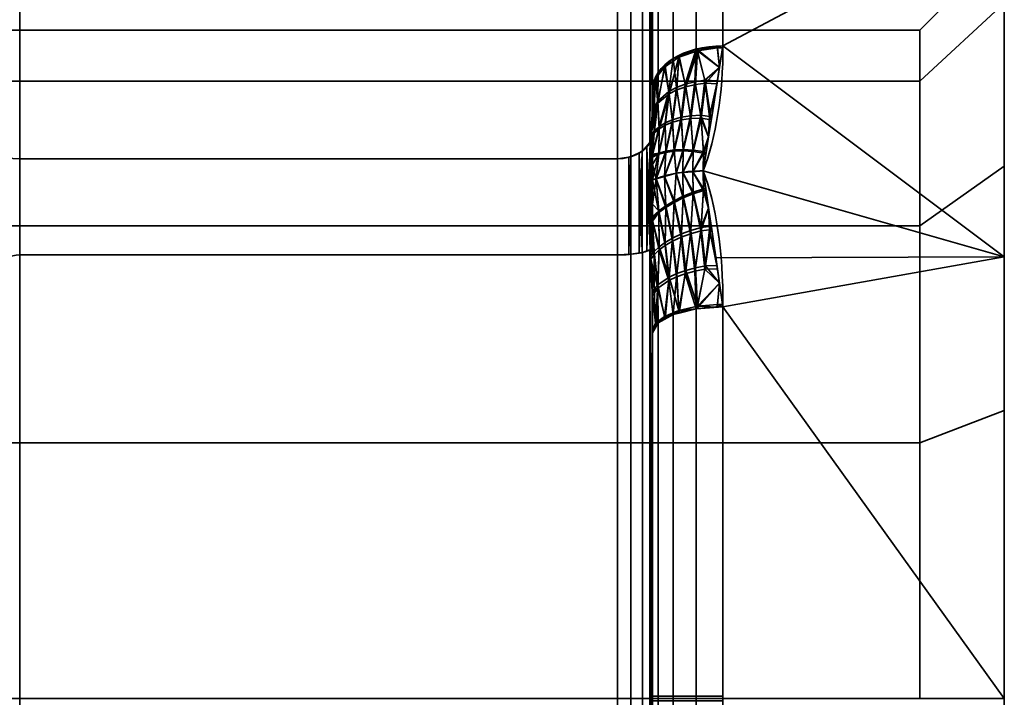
# Model space of a CAD drawing. Header units: millimetres. Extents: x -110 to 110, y -15 to 15.
# Tile 24 of 71: x -64 to -50, y 0 to 10. Entities that reach past the tile are written whole.
import ezdxf

# ---------------------------------------------------------------- set-up
doc = ezdxf.new("R2010")
doc.units = ezdxf.units.MM
doc.layers.add('1', color=7, linetype='Continuous', true_color=0xffffff)

msp = doc.modelspace()

# ---------------------------------------------------------------- linework, layer by layer
at = {"layer": '1', "color": 252, "linetype": 'Continuous', "lineweight": 35}
for p, q in [((-55.5, 7.673, 11.71), (-55.5, 13.978, 0.79)), ((-55.5, 13.978, -0.79), (-55.5, 7.673, -11.71)), ((-55, 8.66, 11), (-55, 13.856, 2)), ((-55, 13.856, -2), (-55, 8.66, -11)), ((-64, 7.673, -11.71), (-55.5, 7.673, -11.71)), ((-64, 7.673, 11.71), (-55.5, 7.673, 11.71)), ((-64, 6.305, 12.5), (-55.5, 6.305, 12.5)), ((-64, 6.305, -12.5), (-55.5, 6.305, -12.5)), ((-55.5, 6.305, -12.5), (-55.5, -6.305, -12.5)), ((-55.5, -6.305, 12.5), (-55.5, 6.305, 12.5)), ((-55, 5.196, -13), (-55, -5.196, -13)), ((-55, -5.196, 13), (-55, 5.196, 13))]:
    msp.add_line(p, q, dxfattribs=at)
at = {"layer": '1', "color": 252, "linetype": 'Continuous', "lineweight": 35, "extrusion": (1, 0, 0)}
for centre, radius, start, end in [((0, 0, -50), 15, 0, 180), ((0, 0, -55), 14.5, 57.4571, 62.5353), ((0, 0, -55), 14.5, 297.4571, 302.5353), ((0, 0, -55.5), 14, 296.7655, 303.2345), ((0, 0, -55.5), 14, 56.7655, 63.2345)]:
    msp.add_arc(centre, radius, start, end, dxfattribs=at)
at = {"layer": '1', "color": 252, "linetype": 'Continuous', "lineweight": 35, "extrusion": (-1, 0, 0)}
for centre, radius, start, end in [((0, 0, 50), 15, 180, 0), ((0, 0, 54), 15, 188.2132, 231.7868), ((0, 0, 54), 15, 128.2132, 171.7868), ((0, 0, 55), 14, 188.2132, 231.7868), ((0, 0, 55), 14, 128.2132, 171.7868), ((0, 0, 50), 10.7, 90, 270), ((0, 0, 51.2), 9.5, 90, 270), ((0, 0, 64), 14, 236.7655, 243.2345), ((0, 0, 64), 14, 116.7655, 123.2345), ((0, 0, 54), 15, 248.2132, 291.7868), ((0, 0, 54), 15, 68.2132, 111.7868), ((0, 0, 55), 14, 248.2132, 291.7868), ((0, 0, 55), 14, 68.2132, 111.7868)]:
    msp.add_arc(centre, radius, start, end, dxfattribs=at)
at = {"layer": '1', "color": 252, "linetype": 'Continuous', "lineweight": 35, "extrusion": (9.57467e-07, -0.785714, -0.61859)}
msp.add_arc((-54, -14, 0), 1, 180, 270, dxfattribs=at)
at = {"layer": '1', "color": 252, "linetype": 'Continuous', "lineweight": 35, "extrusion": (0, 0.785714, -0.61859)}
msp.add_arc((54, 14), 1, 0, 90, dxfattribs=at)
at = {"layer": '1', "color": 252, "linetype": 'Continuous', "lineweight": 35, "extrusion": (0, -0.928571, -0.371154)}
msp.add_arc((-54, -14), 1, 180, 270, dxfattribs=at)
at = {"layer": '1', "color": 252, "linetype": 'Continuous', "lineweight": 35, "extrusion": (9.65426e-07, 0.928571, -0.371154)}
msp.add_arc((54, 14, 0), 1, 360, 89.9999, dxfattribs=at)
at = {"layer": '1', "color": 252, "linetype": 'Continuous', "lineweight": 35}
for points in [[(-54, 9.279, -11.786), (-54, 8.598, -12.322), (-54.096, 7.98, -12.713), (-54.282, 7.5, -12.99)], [(-54.282, 7.5, 12.99), (-54.096, 7.981, 12.713), (-54, 8.599, 12.321), (-54, 9.279, 11.786)], [(-55.033, 7.913, 11.936), (-55.027, 7.975, 11.86), (-55.016, 8.101, 11.707), (-55.006, 8.295, 11.467), (-55.001, 8.484, 11.228), (-55, 8.602, 11.075), (-55, 8.66, 11)], [(-55, 8.66, -11), (-55, 8.6, -11.078), (-55.001, 8.478, -11.235), (-55.006, 8.287, -11.477), (-55.017, 8.096, -11.714), (-55.027, 7.973, -11.863), (-55.033, 7.913, -11.936)], [(-55, 7.8, 12.223), (-55, 7.812, 12.207), (-55, 7.834, 12.176), (-55.002, 7.864, 12.131), (-55.004, 7.89, 12.088), (-55.008, 7.912, 12.046), (-55.013, 7.927, 12.005), (-55.021, 7.931, 11.966), (-55.029, 7.922, 11.944), (-55.033, 7.913, 11.936)], [(-55, 7.373, 12.77), (-55, 7.422, 12.71), (-55, 7.52, 12.59), (-55, 7.662, 12.408), (-55, 7.754, 12.285), (-55, 7.8, 12.223)], [(-55, 7.799, -12.225), (-55, 7.661, -12.41), (-55, 7.521, -12.593), (-55, 7.373, -12.77)], [(-55, 7.373, -12.77), (-54.95, 7.393, -12.805), (-54.842, 7.429, -12.868), (-54.665, 7.47, -12.938), (-54.476, 7.494, -12.981), (-54.347, 7.5, -12.99), (-54.282, 7.5, -12.99)], [(-55, 7.373, 12.77), (-54.95, 7.393, 12.805), (-54.842, 7.429, 12.868), (-54.665, 7.47, 12.938), (-54.476, 7.494, 12.981), (-54.347, 7.5, 12.99), (-54.282, 7.5, 12.99)], [(-54.282, 7.5, -12.99), (-54.096, 7.019, -13.268), (-54, 6.371, -13.607), (-54, 5.567, -13.929)], [(-54, 5.567, 13.929), (-54, 6.372, 13.607), (-54.096, 7.02, 13.268), (-54.282, 7.5, 12.99)], [(-55, 6.688, 12.866), (-55, 6.917, 12.84), (-55, 7.146, 12.81), (-55, 7.373, 12.77)], [(-55, 7.373, -12.77), (-55, 7.296, -12.783), (-55, 7.144, -12.808), (-55, 6.915, -12.839), (-55, 6.762, -12.858), (-55, 6.686, -12.867)], [(-55, 6.686, -12.867), (-55, 6.666, -12.869), (-55, 6.628, -12.873), (-55.002, 6.574, -12.876), (-55.004, 6.524, -12.877), (-55.008, 6.477, -12.875), (-55.013, 6.434, -12.867), (-55.021, 6.397, -12.852), (-55.029, 6.383, -12.833), (-55.033, 6.381, -12.82)], [(-55.033, 6.381, -12.82), (-55.027, 6.284, -12.837), (-55.016, 6.088, -12.869), (-55.006, 5.784, -12.917), (-55.001, 5.482, -12.961), (-55, 5.29, -12.987), (-55, 5.196, -13)], [(-55, 5.196, 13), (-55, 5.294, 12.987), (-55.001, 5.491, 12.96), (-55.006, 5.795, 12.915), (-55.017, 6.097, 12.868), (-55.027, 6.287, 12.836), (-55.033, 6.381, 12.82)]]:
    msp.add_open_spline(points, degree=3, dxfattribs=at)
for points, knots in [([(-65, 9.04, -9.342), (-65, 8.78, -9.792), (-64.975, 8.522, -10.239), (-64.808, 8.144, -10.894), (-64.73, 8.017, -11.114), (-64.471, 7.787, -11.512), (-64.267, 7.673, -11.71), (-64, 7.673, -11.71)], [0, 0, 0, 0, 0.5, 0.5, 0.75, 0.75, 1, 1, 1, 1]), ([(-64, 7.673, 11.71), (-64.267, 7.673, 11.71), (-64.471, 7.787, 11.512), (-64.728, 8.015, 11.118), (-64.807, 8.142, 10.898), (-64.975, 8.522, 10.24), (-65, 8.78, 9.792), (-65, 9.04, 9.342)], [0, 0, 0, 0, 0.25, 0.25, 0.5, 0.5, 1, 1, 1, 1]), ([(-55.5, 7.673, 11.71), (-55.445, 7.673, 11.71), (-55.39, 7.68, 11.717), (-55.286, 7.706, 11.742), (-55.237, 7.726, 11.76), (-55.151, 7.776, 11.808), (-55.112, 7.807, 11.837), (-55.063, 7.863, 11.89), (-55.046, 7.888, 11.912), (-55.033, 7.913, 11.936)], [0, 0, 0, 0, 0.272272, 0.272272, 0.544336, 0.544336, 0.81965, 0.81965, 1, 1, 1, 1]), ([(-55.5, 7.673, -11.71), (-55.445, 7.673, -11.71), (-55.39, 7.68, -11.717), (-55.286, 7.706, -11.742), (-55.237, 7.726, -11.76), (-55.151, 7.776, -11.808), (-55.112, 7.807, -11.837), (-55.063, 7.863, -11.89), (-55.046, 7.888, -11.912), (-55.033, 7.913, -11.936)], [0, 0, 0, 0, 0.272272, 0.272272, 0.544336, 0.544336, 0.819649, 0.819649, 1, 1, 1, 1]), ([(-55.033, 7.913, -11.936), (-55.031, 7.917, -11.94), (-55.029, 7.921, -11.946), (-55.024, 7.926, -11.957), (-55.022, 7.928, -11.963), (-55.018, 7.929, -11.98), (-55.016, 7.928, -11.99), (-55.009, 7.92, -12.027), (-55.007, 7.908, -12.054), (-55.001, 7.867, -12.13), (-55, 7.834, -12.178), (-55, 7.799, -12.225)], [0, 0, 0, 0, 0.060109, 0.060109, 0.1199, 0.1199, 0.212934, 0.212934, 0.471199, 0.471199, 1, 1, 1, 1]), ([(-55.033, 6.381, 12.82), (-55.031, 6.382, 12.827), (-55.029, 6.385, 12.832), (-55.024, 6.392, 12.843), (-55.022, 6.397, 12.847), (-55.018, 6.41, 12.857), (-55.016, 6.42, 12.861), (-55.009, 6.456, 12.873), (-55.007, 6.485, 12.875), (-55.001, 6.571, 12.878), (-55, 6.63, 12.873), (-55, 6.688, 12.866)], [0, 0, 0, 0, 0.060109, 0.060109, 0.1199, 0.1199, 0.212933, 0.212933, 0.471194, 0.471194, 1, 1, 1, 1]), ([(-64, 6.305, -12.5), (-64.267, 6.305, -12.5), (-64.471, 6.076, -12.5), (-64.728, 5.621, -12.5), (-64.807, 5.367, -12.5), (-64.975, 4.607, -12.5), (-65, 4.09, -12.5), (-65, 3.571, -12.5)], [0, 0, 0, 0, 0.25, 0.25, 0.5, 0.5, 1, 1, 1, 1]), ([(-65, 3.571, 12.5), (-65, 4.09, 12.5), (-64.975, 4.606, 12.5), (-64.808, 5.362, 12.5), (-64.73, 5.617, 12.5), (-64.471, 6.077, 12.5), (-64.267, 6.305, 12.5), (-64, 6.305, 12.5)], [0, 0, 0, 0, 0.5, 0.5, 0.75, 0.75, 1, 1, 1, 1]), ([(-55.5, 6.305, -12.5), (-55.445, 6.305, -12.5), (-55.39, 6.307, -12.509), (-55.286, 6.315, -12.545), (-55.237, 6.322, -12.571), (-55.151, 6.338, -12.638), (-55.112, 6.347, -12.679), (-55.063, 6.365, -12.755), (-55.046, 6.373, -12.787), (-55.033, 6.381, -12.82)], [0, 0, 0, 0, 0.272272, 0.272272, 0.544336, 0.544336, 0.81965, 0.81965, 1, 1, 1, 1]), ([(-55.5, 6.305, 12.5), (-55.445, 6.305, 12.5), (-55.39, 6.307, 12.509), (-55.286, 6.315, 12.545), (-55.237, 6.322, 12.571), (-55.151, 6.338, 12.638), (-55.112, 6.347, 12.679), (-55.063, 6.365, 12.755), (-55.046, 6.373, 12.787), (-55.033, 6.381, 12.82)], [0, 0, 0, 0, 0.272272, 0.272272, 0.544336, 0.544336, 0.819649, 0.819649, 1, 1, 1, 1])]:
    msp.add_open_spline(points, degree=3, knots=knots, dxfattribs=at)
for points in [[(-55.04, 7.905, 11.929), (-55.04, 14.283, 0.881), (-55.146, 14.122, 0.833), (-55.146, 7.782, 11.813)], [(-55.04, 14.283, -0.881), (-55.04, 7.905, -11.929), (-55.146, 7.782, -11.813), (-55.146, 14.122, -0.833)], [(-55.04, 14.283, 0.881), (-55.007, 8.294, 11.467), (-55.007, 14.082, 1.439)], [(-55.007, 8.294, 11.467), (-55.04, 14.283, 0.881), (-55.04, 7.905, 11.929)], [(-55.007, 14.078, -1.449), (-55.04, 7.905, -11.929), (-55.04, 14.283, -0.881)], [(-55.309, 7.701, 11.737), (-55.309, 14.015, 0.801), (-55.5, 13.978, 0.79), (-55.5, 7.673, 11.71)], [(-55.309, 14.015, -0.801), (-55.309, 7.701, -11.737), (-55.5, 7.673, -11.71), (-55.5, 13.978, -0.79)], [(-55.146, 7.782, 11.813), (-55.146, 14.122, 0.833), (-55.309, 14.015, 0.801), (-55.309, 7.701, 11.737)], [(-55.146, 14.122, -0.833), (-55.146, 7.782, -11.813), (-55.309, 7.701, -11.737), (-55.309, 14.015, -0.801)], [(-55.04, 7.905, -11.929), (-55.007, 14.078, -1.449), (-55.007, 8.287, -11.476)], [(-55.007, 14.082, 1.439), (-55.007, 8.294, 11.467), (-55, 8.66, 11)], [(-55, 8.66, 11), (-55, 13.856, 2), (-55.007, 14.082, 1.439)], [(-55.007, 8.287, -11.476), (-55.007, 14.078, -1.449), (-55, 13.856, -2)], [(-64, 7.673, 11.71), (-55.5, 7.673, 11.71), (-55.5, 13.978, 0.79), (-64, 13.978, 0.79)], [(-64, 13.978, -0.79), (-55.5, 13.978, -0.79), (-55.5, 7.673, -11.71), (-64, 7.673, -11.71)], [(-55, 13.856, -2), (-55, 8.66, -11), (-55.007, 8.287, -11.476)], [(-55, 13.856, -2), (-55, 12.124, -7), (-55, 8.66, -11)], [(-55, 8.66, 11), (-55, 12.124, 7), (-55, 13.856, 2)], [(-50, 13.858, 5.74), (-50, 10.607, 10.607), (-50, 7.566, 7.566), (-50, 9.886, 4.095)], [(-50, 9.886, -4.095), (-50, 7.566, -7.566), (-50, 10.607, -10.607), (-50, 13.858, -5.74)], [(-54.383, 9.232, 11.726), (-54.383, 12.941, 7.432), (-54.707, 12.753, 7.324), (-54.707, 9.098, 11.556)], [(-54.707, 9.098, -11.556), (-54.707, 12.72, -7.383), (-54.383, 12.907, -7.491), (-54.383, 9.232, -11.726)], [(-54, 9.279, 11.786), (-54, 13.007, 7.47), (-54.383, 12.941, 7.432), (-54.383, 9.232, 11.726)], [(-54.383, 9.232, -11.726), (-54.383, 12.907, -7.491), (-54, 12.973, -7.53), (-54, 9.279, -11.786)], [(-54.707, 9.098, 11.556), (-54.707, 12.753, 7.324), (-54.924, 12.472, 7.163), (-54.924, 8.897, 11.301)], [(-54.924, 8.897, -11.301), (-54.924, 12.439, -7.22), (-54.707, 12.72, -7.383), (-54.707, 9.098, -11.556)], [(-54.924, 8.897, 11.301), (-54.924, 12.472, 7.163), (-55, 12.14, 6.972), (-55, 8.66, 11)], [(-55, 8.66, -11), (-55, 12.108, -7.028), (-54.924, 12.439, -7.22), (-54.924, 8.897, -11.301)], [(-50, 11.406, -9.742), (-50, 6.28, -13.622), (-54, 9.279, -11.786)], [(-54, 9.279, -11.786), (-54, 11.406, -9.742), (-50, 11.406, -9.742)], [(-50, 11.406, 9.742), (-54, 11.406, 9.742), (-54, 9.279, 11.786)], [(-54, 9.279, 11.786), (-50, 6.28, 13.622), (-50, 11.406, 9.742)], [(-51.2, 8.777, 3.635), (-51.2, 9.5, 0), (-50, 10.7, 0), (-50, 9.886, 4.095)], [(-51.2, 9.5, 0), (-51.2, 8.777, -3.635), (-50, 9.886, -4.095), (-50, 10.7, 0)], [(-50, 5.74, -13.858), (-50, 10.607, -10.607), (-50, 7.566, -7.566), (-50, 4.095, -9.886)], [(-50, 4.095, 9.886), (-50, 7.566, 7.566), (-50, 10.607, 10.607), (-50, 5.74, 13.858)], [(-51.2, 6.718, 6.718), (-51.2, 8.777, 3.635), (-50, 9.886, 4.095), (-50, 7.566, 7.566)], [(-51.2, 8.777, -3.635), (-51.2, 6.718, -6.718), (-50, 7.566, -7.566), (-50, 9.886, -4.095)], [(-51.2, 9.5, 0), (-65, 9.5, 0), (-65, 8.777, -3.635), (-51.2, 8.777, -3.635)], [(-51.2, 8.777, 3.635), (-65, 8.777, 3.635), (-65, 9.5, 0), (-51.2, 9.5, 0)], [(-54.085, 9.268, 11.772), (-54.383, 9.232, 11.726), (-54.363, 9.209, 11.754)], [(-54.37, 9.233, -11.728), (-54.085, 9.268, -11.772), (-54.049, 8.969, -11.995)], [(-54.363, 9.209, 11.754), (-54.079, 9.248, 11.806), (-54.085, 9.268, 11.772)], [(-54.049, 8.969, 11.995), (-54.079, 9.248, 11.806), (-54.363, 9.209, 11.754)], [(-54.282, 7.5, -12.99), (-54, 9.279, -11.786), (-50, 6.28, -13.622)], [(-50, 6.28, 13.622), (-54, 9.279, 11.786), (-54.282, 7.5, 12.99)], [(-54.005, 9.249, 11.806), (-54, 9.279, 11.786), (-54.085, 9.268, 11.772)], [(-54.049, 8.969, -11.995), (-54.085, 9.268, -11.772), (-54, 9.279, -11.786)], [(-54.085, 9.268, 11.772), (-54.079, 9.248, 11.806), (-54.005, 9.249, 11.806)], [(-54.005, 9.249, 11.806), (-54.079, 9.248, 11.806), (-54.049, 8.969, 11.995)], [(-54.626, 9.116, 11.634), (-54.833, 8.976, 11.455), (-54.766, 8.596, 11.88)], [(-54.833, 8.976, 11.455), (-54.626, 9.116, 11.634), (-54.707, 9.098, 11.556)], [(-54.766, 8.596, 11.88), (-54.656, 8.652, 11.971), (-54.626, 9.116, 11.634)], [(-54.626, 9.116, 11.634), (-54.624, 9.132, 11.599), (-54.707, 9.098, 11.556)], [(-54.662, 8.686, -11.937), (-54.707, 9.098, -11.556), (-54.624, 9.132, -11.599)], [(-54.624, 9.132, -11.599), (-54.538, 8.733, -12.014), (-54.662, 8.686, -11.937)], [(-54.656, 8.652, 11.971), (-54.53, 8.697, 12.048), (-54.626, 9.116, 11.634)], [(-54.626, 9.116, 11.634), (-54.363, 9.209, 11.754), (-54.383, 9.232, 11.726)], [(-54.383, 9.232, 11.726), (-54.624, 9.132, 11.599), (-54.626, 9.116, 11.634)], [(-54.363, 9.209, 11.754), (-54.626, 9.116, 11.634), (-54.53, 8.697, 12.048)], [(-54.538, 8.733, -12.014), (-54.624, 9.132, -11.599), (-54.383, 9.232, -11.726)], [(-54.383, 9.232, -11.726), (-54.401, 8.767, -12.076), (-54.538, 8.733, -12.014)], [(-54.53, 8.697, 12.048), (-54.393, 8.729, 12.109), (-54.363, 9.209, 11.754)], [(-54.401, 8.767, -12.076), (-54.383, 9.232, -11.726), (-54.37, 9.233, -11.728)], [(-54.37, 9.233, -11.728), (-54.258, 8.788, -12.12), (-54.401, 8.767, -12.076)], [(-54.393, 8.729, 12.109), (-54.249, 8.748, 12.152), (-54.363, 9.209, 11.754)], [(-54.258, 8.788, -12.12), (-54.37, 9.233, -11.728), (-54.049, 8.969, -11.995)], [(-54.049, 8.969, 11.995), (-54.363, 9.209, 11.754), (-54.249, 8.748, 12.152)], [(-54.833, 8.976, 11.455), (-54.958, 8.813, 11.246), (-54.926, 8.461, 11.675)], [(-54.958, 8.813, 11.246), (-54.833, 8.976, 11.455), (-54.924, 8.897, 11.301)], [(-54.928, 8.491, -11.64), (-54.924, 8.897, -11.301), (-54.821, 8.992, -11.421)], [(-54.821, 8.992, -11.421), (-54.771, 8.628, -11.845), (-54.928, 8.491, -11.64)], [(-54.926, 8.461, 11.675), (-54.766, 8.596, 11.88), (-54.833, 8.976, 11.455)], [(-54.707, 9.098, 11.556), (-54.924, 8.897, 11.301), (-54.833, 8.976, 11.455)], [(-54.771, 8.628, -11.845), (-54.821, 8.992, -11.421), (-54.707, 9.098, -11.556)], [(-54.707, 9.098, -11.556), (-54.662, 8.686, -11.937), (-54.771, 8.628, -11.845)], [(-54.049, 8.969, -11.995), (-54.079, 8.782, -12.122), (-54.258, 8.788, -12.12)], [(-54.249, 8.748, 12.152), (-54.086, 8.74, 12.151), (-54.049, 8.969, 11.995)], [(-54.945, 8.832, -11.218), (-54.928, 8.491, -11.64), (-55.006, 8.334, -11.416)], [(-55.006, 8.334, -11.416), (-55, 8.66, -11), (-54.945, 8.832, -11.218)], [(-54.945, 8.832, 11.218), (-55, 8.66, 11), (-55, 8.64, 11.025)], [(-55, 8.64, 11.025), (-54.958, 8.813, 11.246), (-54.945, 8.832, 11.218)], [(-54.924, 8.897, 11.301), (-54.945, 8.832, 11.218), (-54.958, 8.813, 11.246)], [(-54.928, 8.491, -11.64), (-54.945, 8.832, -11.218), (-54.924, 8.897, -11.301)], [(-51.2, 8.777, -3.635), (-65, 8.777, -3.635), (-65, 6.718, -6.718), (-51.2, 6.718, -6.718)], [(-51.2, 6.718, 6.718), (-65, 6.718, 6.718), (-65, 8.777, 3.635), (-51.2, 8.777, 3.635)], [(-54.958, 8.813, 11.246), (-55, 8.64, 11.025), (-55.007, 8.307, 11.451)], [(-55.007, 8.307, 11.451), (-54.978, 8.382, 11.559), (-54.958, 8.813, 11.246)], [(-54.978, 8.382, 11.559), (-54.926, 8.461, 11.675), (-54.958, 8.813, 11.246)], [(-54.719, 8.227, -12.255), (-54.771, 8.628, -11.845), (-54.662, 8.686, -11.937)], [(-54.662, 8.686, -11.937), (-54.596, 8.262, -12.34), (-54.719, 8.227, -12.255)], [(-54.596, 8.262, -12.34), (-54.662, 8.686, -11.937), (-54.538, 8.733, -12.014)], [(-54.53, 8.697, 12.048), (-54.656, 8.652, 11.971), (-54.592, 8.225, 12.373)], [(-54.538, 8.733, -12.014), (-54.461, 8.284, -12.41), (-54.596, 8.262, -12.34)], [(-54.592, 8.225, 12.373), (-54.456, 8.245, 12.442), (-54.53, 8.697, 12.048)], [(-54.461, 8.284, -12.41), (-54.538, 8.733, -12.014), (-54.401, 8.767, -12.076)], [(-54.393, 8.729, 12.109), (-54.53, 8.697, 12.048), (-54.456, 8.245, 12.442)], [(-54.401, 8.767, -12.076), (-54.317, 8.293, -12.463), (-54.461, 8.284, -12.41)], [(-54.456, 8.245, 12.442), (-54.311, 8.252, 12.494), (-54.393, 8.729, 12.109)], [(-54.317, 8.293, -12.463), (-54.401, 8.767, -12.076), (-54.258, 8.788, -12.12)], [(-54.249, 8.748, 12.152), (-54.393, 8.729, 12.109), (-54.311, 8.252, 12.494)], [(-54.258, 8.788, -12.12), (-54.193, 8.273, -12.469), (-54.317, 8.293, -12.463)], [(-54.311, 8.252, 12.494), (-54.167, 8.226, 12.499), (-54.249, 8.748, 12.152)], [(-54.193, 8.273, -12.469), (-54.258, 8.788, -12.12), (-54.079, 8.782, -12.122)], [(-54.086, 8.74, 12.151), (-54.249, 8.748, 12.152), (-54.167, 8.226, 12.499)], [(-54.079, 8.782, -12.122), (-54.16, 8.268, -12.47), (-54.193, 8.273, -12.469)], [(-54.909, 8.128, -12.055), (-54.928, 8.491, -11.64), (-54.771, 8.628, -11.845)], [(-54.766, 8.596, 11.88), (-54.926, 8.461, 11.675), (-54.908, 8.097, 12.089)], [(-54.771, 8.628, -11.845), (-54.823, 8.182, -12.159), (-54.909, 8.128, -12.055)], [(-54.908, 8.097, 12.089), (-54.821, 8.149, 12.192), (-54.766, 8.596, 11.88)], [(-54.771, 8.628, -11.845), (-54.719, 8.227, -12.255), (-54.823, 8.182, -12.159)], [(-54.821, 8.149, 12.192), (-54.716, 8.192, 12.288), (-54.766, 8.596, 11.88)], [(-54.656, 8.652, 11.971), (-54.766, 8.596, 11.88), (-54.716, 8.192, 12.288)], [(-54.716, 8.192, 12.288), (-54.592, 8.225, 12.373), (-54.656, 8.652, 11.971)], [(-54.928, 8.491, -11.64), (-54.979, 8.064, -11.939), (-55.027, 7.999, -11.83)], [(-55.027, 7.999, -11.83), (-55.007, 8.287, -11.476), (-54.928, 8.491, -11.64)], [(-55.007, 8.287, -11.476), (-55.006, 8.334, -11.416), (-54.928, 8.491, -11.64)], [(-54.926, 8.461, 11.675), (-54.978, 8.382, 11.559), (-54.98, 8.035, 11.973)], [(-54.98, 8.035, 11.973), (-54.908, 8.097, 12.089), (-54.926, 8.461, 11.675)], [(-54.928, 8.491, -11.64), (-54.909, 8.128, -12.055), (-54.979, 8.064, -11.939)], [(-55.04, 7.905, 11.929), (-55.033, 7.913, 11.936), (-55.007, 8.294, 11.467)], [(-55.007, 8.287, -11.476), (-55.033, 7.913, -11.936), (-55.04, 7.905, -11.929)], [(-54.978, 8.382, 11.559), (-55.007, 8.294, 11.467), (-55.029, 7.971, 11.864)], [(-55.029, 7.971, 11.864), (-54.98, 8.035, 11.973), (-54.978, 8.382, 11.559)], [(-54.978, 8.382, 11.559), (-55.007, 8.307, 11.451), (-55.007, 8.294, 11.467)], [(-54.696, 7.798, -12.644), (-54.719, 8.227, -12.255), (-54.596, 8.262, -12.34)], [(-54.596, 8.262, -12.34), (-54.564, 7.803, -12.722), (-54.696, 7.798, -12.644)], [(-54.564, 7.803, -12.722), (-54.596, 8.262, -12.34), (-54.461, 8.284, -12.41)], [(-54.461, 8.284, -12.41), (-54.423, 7.795, -12.783), (-54.564, 7.803, -12.722)], [(-54.423, 7.795, -12.783), (-54.461, 8.284, -12.41), (-54.317, 8.293, -12.463)], [(-54.317, 8.293, -12.463), (-54.276, 7.774, -12.824), (-54.423, 7.795, -12.783)], [(-54.276, 7.774, -12.824), (-54.317, 8.293, -12.463), (-54.205, 7.986, -12.661)], [(-54.317, 8.293, -12.463), (-54.193, 8.273, -12.469), (-54.205, 7.986, -12.661)], [(-54.205, 7.986, -12.661), (-54.193, 8.273, -12.469), (-54.16, 8.268, -12.47)], [(-54.909, 8.128, -12.055), (-54.913, 7.752, -12.453), (-55, 7.737, -12.304)], [(-55, 7.737, -12.304), (-54.979, 8.064, -11.939), (-54.909, 8.128, -12.055)], [(-54.821, 8.149, 12.192), (-54.908, 8.097, 12.089), (-54.914, 7.737, 12.469)], [(-54.914, 7.737, 12.469), (-54.813, 7.764, 12.569), (-54.821, 8.149, 12.192)], [(-54.823, 8.182, -12.159), (-54.813, 7.781, -12.553), (-54.913, 7.752, -12.453)], [(-54.913, 7.752, -12.453), (-54.909, 8.128, -12.055), (-54.823, 8.182, -12.159)], [(-54.813, 7.781, -12.553), (-54.823, 8.182, -12.159), (-54.719, 8.227, -12.255)], [(-54.716, 8.192, 12.288), (-54.821, 8.149, 12.192), (-54.813, 7.764, 12.569)], [(-54.719, 8.227, -12.255), (-54.696, 7.798, -12.644), (-54.813, 7.781, -12.553)], [(-54.813, 7.764, 12.569), (-54.696, 7.78, 12.659), (-54.716, 8.192, 12.288)], [(-54.592, 8.225, 12.373), (-54.716, 8.192, 12.288), (-54.696, 7.78, 12.659)], [(-54.696, 7.78, 12.659), (-54.564, 7.784, 12.737), (-54.592, 8.225, 12.373)], [(-54.456, 8.245, 12.442), (-54.592, 8.225, 12.373), (-54.564, 7.784, 12.737)], [(-54.564, 7.784, 12.737), (-54.422, 7.774, 12.797), (-54.456, 8.245, 12.442)], [(-54.311, 8.252, 12.494), (-54.456, 8.245, 12.442), (-54.422, 7.774, 12.797)], [(-54.422, 7.774, 12.797), (-54.276, 7.751, 12.839), (-54.311, 8.252, 12.494)], [(-54.205, 7.986, 12.661), (-54.311, 8.252, 12.494), (-54.276, 7.751, 12.839)], [(-54.205, 7.986, 12.661), (-54.167, 8.226, 12.499), (-54.311, 8.252, 12.494)], [(-55.027, 7.924, -11.951), (-55.033, 7.913, -11.936), (-55.027, 7.999, -11.83)], [(-54.98, 8.035, 11.973), (-55.029, 7.971, 11.864), (-55.029, 7.92, 11.945)], [(-55.029, 7.92, 11.945), (-55.022, 7.928, 11.965), (-54.98, 8.035, 11.973)], [(-55.027, 7.999, -11.83), (-54.979, 8.064, -11.939), (-55.027, 7.924, -11.951)], [(-55.021, 7.928, -11.97), (-55.027, 7.924, -11.951), (-54.979, 8.064, -11.939)], [(-54.98, 8.035, 11.973), (-55.022, 7.928, 11.965), (-55.015, 7.927, 11.995)], [(-55.014, 7.926, -12), (-55.021, 7.928, -11.97), (-54.979, 8.064, -11.939)], [(-55.015, 7.927, 11.995), (-55.015, 7.927, 11.996), (-54.98, 8.035, 11.973)], [(-55.015, 7.927, 11.996), (-55.006, 7.901, 12.067), (-54.98, 8.035, 11.973)], [(-55.005, 7.895, -12.079), (-55.014, 7.926, -12), (-54.979, 8.064, -11.939)], [(-54.98, 8.035, 11.973), (-55.006, 7.901, 12.067), (-55, 7.8, 12.223)], [(-55, 7.799, -12.225), (-55.005, 7.895, -12.079), (-54.979, 8.064, -11.939)], [(-54.908, 8.097, 12.089), (-54.98, 8.035, 11.973), (-55, 7.729, 12.317)], [(-55, 7.729, 12.317), (-54.914, 7.737, 12.469), (-54.908, 8.097, 12.089)], [(-54.979, 8.064, -11.939), (-55, 7.737, -12.304), (-55, 7.799, -12.225)], [(-55, 7.8, 12.223), (-55, 7.729, 12.317), (-54.98, 8.035, 11.973)], [(-54.276, 7.751, 12.839), (-54.246, 7.73, 12.834), (-54.205, 7.986, 12.661)], [(-54.205, 7.986, -12.661), (-54.242, 7.752, -12.82), (-54.276, 7.774, -12.824)], [(-55.083, 7.841, 11.869), (-55.149, 7.787, 11.818), (-55.149, 6.341, 12.653), (-55.083, 6.358, 12.725)], [(-55.083, 6.358, -12.725), (-55.149, 6.341, -12.653), (-55.149, 7.787, -11.818), (-55.083, 7.841, -11.869)], [(-55.037, 6.379, 12.813), (-55.037, 7.907, 11.931), (-55.083, 7.841, 11.869)], [(-55.037, 7.907, -11.931), (-55.037, 6.379, -12.813), (-55.083, 6.358, -12.725)], [(-55.083, 7.841, -11.869), (-55.037, 7.907, -11.931), (-55.083, 6.358, -12.725)], [(-55.083, 6.358, 12.725), (-55.037, 6.379, 12.813), (-55.083, 7.841, 11.869)], [(-55.033, 7.913, 11.936), (-55.037, 7.907, 11.931), (-55.037, 6.379, 12.813), (-55.033, 6.381, 12.82)], [(-55.033, 6.381, -12.82), (-55.037, 6.379, -12.813), (-55.037, 7.907, -11.931), (-55.033, 7.913, -11.936)], [(-55.029, 7.971, 11.864), (-55.033, 7.913, 11.936), (-55.029, 7.92, 11.945)], [(-55.027, 7.924, -11.951), (-55.021, 7.928, -11.97), (-55.033, 6.381, -12.82)], [(-55.021, 7.928, -11.97), (-55.014, 7.926, -12), (-55.033, 6.381, -12.82)], [(-55.014, 7.926, -12), (-55.005, 7.895, -12.079), (-55.033, 6.381, -12.82)], [(-55.033, 6.381, -12.82), (-55.033, 7.913, -11.936), (-55.027, 7.924, -11.951)], [(-55.029, 7.92, 11.945), (-55.033, 7.913, 11.936), (-55, 6.687, 12.866)], [(-55.033, 7.913, 11.936), (-55.033, 6.381, 12.82), (-55.027, 6.388, 12.838)], [(-55.027, 6.388, 12.838), (-55.021, 6.402, 12.851), (-55.033, 7.913, 11.936)], [(-55.021, 6.402, 12.851), (-55.014, 6.429, 12.864), (-55.033, 7.913, 11.936)], [(-55.014, 6.429, 12.864), (-55.005, 6.513, 12.876), (-55.033, 7.913, 11.936)], [(-55.005, 6.513, 12.876), (-55, 6.687, 12.866), (-55.033, 7.913, 11.936)], [(-55.005, 7.895, -12.079), (-55, 7.798, -12.224), (-55.033, 6.381, -12.82)], [(-55.022, 7.928, 11.965), (-55.029, 7.92, 11.945), (-55, 6.687, 12.866)], [(-55, 6.687, 12.866), (-55.015, 7.927, 11.995), (-55.022, 7.928, 11.965)], [(-55.006, 7.901, 12.067), (-55.015, 7.927, 11.996), (-55, 6.687, 12.866)], [(-55.015, 7.927, 11.996), (-55.015, 7.927, 11.995), (-55, 6.687, 12.866)], [(-55, 6.687, 12.866), (-55, 7.8, 12.223), (-55.006, 7.901, 12.067)], [(-55.309, 6.315, 12.542), (-55.309, 7.705, 11.74), (-55.338, 7.693, 11.729)], [(-55.309, 7.705, -11.74), (-55.309, 6.315, -12.542), (-55.338, 6.311, -12.527)], [(-55.338, 7.693, -11.729), (-55.309, 7.705, -11.74), (-55.338, 6.311, -12.527)], [(-55.194, 7.751, 11.784), (-55.309, 7.705, 11.74), (-55.309, 6.315, 12.542), (-55.194, 6.33, 12.605)], [(-55.194, 6.33, -12.605), (-55.309, 6.315, -12.542), (-55.309, 7.705, -11.74), (-55.194, 7.751, -11.784)], [(-55.149, 6.341, 12.653), (-55.149, 7.787, 11.818), (-55.194, 7.751, 11.784)], [(-55.149, 7.787, -11.818), (-55.149, 6.341, -12.653), (-55.194, 6.33, -12.605)], [(-55.194, 7.751, -11.784), (-55.149, 7.787, -11.818), (-55.194, 6.33, -12.605)], [(-55.194, 6.33, 12.605), (-55.149, 6.341, 12.653), (-55.194, 7.751, 11.784)], [(-55.029, 6.384, -12.831), (-55.033, 6.381, -12.82), (-55, 7.798, -12.224)], [(-55.022, 6.398, -12.848), (-55.029, 6.384, -12.831), (-55, 7.798, -12.224)], [(-55, 7.798, -12.224), (-55.015, 6.425, -12.863), (-55.022, 6.398, -12.848)], [(-55.006, 6.5, -12.876), (-55.015, 6.425, -12.863), (-55, 7.798, -12.224)], [(-55.015, 6.425, -12.863), (-55.015, 6.425, -12.863), (-55, 7.798, -12.224)], [(-55, 7.798, -12.224), (-55, 6.686, -12.867), (-55.006, 6.5, -12.876)], [(-55, 7.591, 12.499), (-55, 7.8, 12.223), (-55, 6.688, 12.866), (-55, 7.373, 12.77)], [(-55, 7.029, -12.823), (-55, 6.686, -12.867), (-55, 7.799, -12.225), (-55, 7.373, -12.77)], [(-55, 7.373, -12.77), (-55, 7.709, -12.34), (-54.913, 7.752, -12.453)], [(-54.913, 7.752, -12.453), (-55, 7.709, -12.34), (-55, 7.737, -12.304)], [(-54.913, 7.752, -12.453), (-54.948, 7.387, -12.795), (-55, 7.373, -12.77)], [(-54.948, 7.387, 12.795), (-54.914, 7.737, 12.469), (-55, 7.591, 12.499)], [(-54.914, 7.737, 12.469), (-55, 7.697, 12.359), (-55, 7.591, 12.499)], [(-55, 7.729, 12.317), (-55, 7.697, 12.359), (-54.914, 7.737, 12.469)], [(-54.948, 7.387, -12.795), (-54.913, 7.752, -12.453), (-54.813, 7.781, -12.553)], [(-54.813, 7.781, -12.553), (-54.83, 7.42, -12.852), (-54.948, 7.387, -12.795)], [(-54.948, 7.387, 12.795), (-54.83, 7.42, 12.852), (-54.813, 7.764, 12.569)], [(-54.813, 7.764, 12.569), (-54.914, 7.737, 12.469), (-54.948, 7.387, 12.795)], [(-54.83, 7.42, -12.852), (-54.813, 7.781, -12.553), (-54.696, 7.798, -12.644)], [(-54.696, 7.798, -12.644), (-54.667, 7.466, -12.932), (-54.83, 7.42, -12.852)], [(-54.83, 7.42, 12.852), (-54.667, 7.466, 12.932), (-54.696, 7.78, 12.659)], [(-54.696, 7.78, 12.659), (-54.813, 7.764, 12.569), (-54.83, 7.42, 12.852)], [(-54.667, 7.466, -12.932), (-54.696, 7.798, -12.644), (-54.564, 7.803, -12.722)], [(-54.564, 7.784, 12.737), (-54.696, 7.78, 12.659), (-54.667, 7.466, 12.932)], [(-54.564, 7.803, -12.722), (-54.572, 7.475, -12.946), (-54.667, 7.466, -12.932)], [(-54.667, 7.466, 12.932), (-54.572, 7.475, 12.946), (-54.564, 7.784, 12.737)], [(-54.572, 7.475, -12.946), (-54.564, 7.803, -12.722), (-54.423, 7.795, -12.783)], [(-54.423, 7.795, -12.783), (-54.427, 7.487, -12.968), (-54.572, 7.475, -12.946)], [(-54.422, 7.774, 12.797), (-54.564, 7.784, 12.737), (-54.572, 7.475, 12.946)], [(-54.572, 7.475, 12.946), (-54.427, 7.487, 12.968), (-54.422, 7.774, 12.797)], [(-54.427, 7.487, -12.968), (-54.423, 7.795, -12.783), (-54.276, 7.774, -12.824)], [(-54.276, 7.751, 12.839), (-54.422, 7.774, 12.797), (-54.427, 7.487, 12.968)], [(-54.276, 7.774, -12.824), (-54.282, 7.5, -12.99), (-54.427, 7.487, -12.968)], [(-54.427, 7.487, 12.968), (-54.282, 7.5, 12.99), (-54.276, 7.751, 12.839)], [(-54.282, 7.5, -12.99), (-54.276, 7.774, -12.824), (-54.242, 7.752, -12.82)], [(-54.242, 7.752, -12.82), (-54.282, 7.5, -12.99), (-54.282, 7.5, -12.99)], [(-54.246, 7.73, 12.834), (-54.276, 7.751, 12.839), (-54.282, 7.5, 12.99)], [(-54.282, 7.5, 12.99), (-54.282, 7.5, 12.99), (-54.246, 7.73, 12.834)], [(-55.5, 7.673, 11.71), (-64, 7.673, 11.71), (-64, 6.305, 12.5), (-55.5, 6.305, 12.5)], [(-55.5, 6.305, -12.5), (-64, 6.305, -12.5), (-64, 7.673, -11.71), (-55.5, 7.673, -11.71)], [(-55.338, 7.693, 11.729), (-55.5, 7.673, 11.71), (-55.5, 6.305, 12.5), (-55.338, 6.311, 12.527)], [(-55.338, 6.311, -12.527), (-55.5, 6.305, -12.5), (-55.5, 7.673, -11.71), (-55.338, 7.693, -11.729)], [(-55.338, 6.311, 12.527), (-55.309, 6.315, 12.542), (-55.338, 7.693, 11.729)], [(-55, 7.591, 12.499), (-55, 7.373, 12.77), (-54.948, 7.387, 12.795)], [(-51.2, 3.635, 8.777), (-51.2, 6.718, 6.718), (-50, 7.566, 7.566), (-50, 4.095, 9.886)], [(-51.2, 6.718, -6.718), (-51.2, 3.635, -8.777), (-50, 4.095, -9.886), (-50, 7.566, -7.566)], [(-54.813, 6.981, 13.015), (-54.83, 7.42, 12.852), (-54.948, 7.387, 12.795)], [(-54.948, 7.387, -12.795), (-54.83, 7.42, -12.852), (-54.813, 7.003, -13.008)], [(-54.696, 7.05, 13.075), (-54.667, 7.466, 12.932), (-54.83, 7.42, 12.852)], [(-54.83, 7.42, -12.852), (-54.667, 7.466, -12.932), (-54.696, 7.073, -13.067)], [(-54.83, 7.42, 12.852), (-54.813, 6.981, 13.015), (-54.696, 7.05, 13.075)], [(-54.696, 7.073, -13.067), (-54.813, 7.003, -13.008), (-54.83, 7.42, -12.852)], [(-54.667, 7.466, 12.932), (-54.696, 7.05, 13.075), (-54.564, 7.116, 13.119)], [(-54.564, 7.139, -13.109), (-54.696, 7.073, -13.067), (-54.667, 7.466, -12.932)], [(-54.564, 7.116, 13.119), (-54.572, 7.475, 12.946), (-54.667, 7.466, 12.932)], [(-54.667, 7.466, -12.932), (-54.572, 7.475, -12.946), (-54.564, 7.139, -13.109)], [(-54.423, 7.172, 13.142), (-54.427, 7.487, 12.968), (-54.572, 7.475, 12.946)], [(-54.572, 7.475, -12.946), (-54.427, 7.487, -12.968), (-54.422, 7.196, -13.131)], [(-54.572, 7.475, 12.946), (-54.564, 7.116, 13.119), (-54.423, 7.172, 13.142)], [(-54.422, 7.196, -13.131), (-54.564, 7.139, -13.109), (-54.572, 7.475, -12.946)], [(-54.276, 7.22, 13.144), (-54.282, 7.5, 12.99), (-54.427, 7.487, 12.968)], [(-54.427, 7.487, -12.968), (-54.282, 7.5, -12.99), (-54.276, 7.243, -13.132)], [(-54.427, 7.487, 12.968), (-54.423, 7.172, 13.142), (-54.276, 7.22, 13.144)], [(-54.276, 7.243, -13.132), (-54.422, 7.196, -13.131), (-54.427, 7.487, -12.968)], [(-50, 6.28, -13.622), (-54.102, 6.264, -13.59), (-54.282, 7.5, -12.99)], [(-54.282, 7.5, 12.99), (-54.102, 6.264, 13.59), (-50, 6.28, 13.622)], [(-54.282, 7.5, 12.99), (-54.276, 7.22, 13.144), (-54.242, 7.226, 13.123)], [(-54.242, 7.226, 13.123), (-54.282, 7.5, 12.99), (-54.282, 7.5, 12.99)], [(-54.282, 7.5, -12.99), (-54.282, 7.5, -12.99), (-54.246, 7.25, -13.112)], [(-54.246, 7.25, -13.112), (-54.276, 7.243, -13.132), (-54.282, 7.5, -12.99)], [(-54.913, 6.908, 12.94), (-54.948, 7.387, 12.795), (-55, 7.373, 12.77)], [(-54.948, 7.387, -12.795), (-54.914, 6.93, -12.934), (-55, 7.029, -12.823)], [(-55, 7.029, -12.823), (-55, 7.373, -12.77), (-54.948, 7.387, -12.795)], [(-55, 7.373, 12.77), (-55, 6.832, 12.846), (-54.913, 6.908, 12.94)], [(-54.948, 7.387, 12.795), (-54.913, 6.908, 12.94), (-54.813, 6.981, 13.015)], [(-54.813, 7.003, -13.008), (-54.914, 6.93, -12.934), (-54.948, 7.387, -12.795)], [(-54.564, 7.139, -13.109), (-54.422, 7.196, -13.131), (-54.456, 6.653, -13.362)], [(-54.461, 6.606, 13.379), (-54.423, 7.172, 13.142), (-54.564, 7.116, 13.119)], [(-54.423, 7.172, 13.142), (-54.461, 6.606, 13.379), (-54.317, 6.646, 13.414)], [(-54.311, 6.694, -13.393), (-54.456, 6.653, -13.362), (-54.422, 7.196, -13.131)], [(-54.317, 6.646, 13.414), (-54.276, 7.22, 13.144), (-54.423, 7.172, 13.142)], [(-54.422, 7.196, -13.131), (-54.276, 7.243, -13.132), (-54.311, 6.694, -13.393)], [(-54.276, 7.22, 13.144), (-54.317, 6.646, 13.414), (-54.205, 6.972, 13.247)], [(-54.205, 6.972, -13.247), (-54.311, 6.694, -13.393), (-54.276, 7.243, -13.132)], [(-54.276, 7.243, -13.132), (-54.246, 7.25, -13.112), (-54.205, 6.972, -13.247)], [(-54.205, 6.972, 13.247), (-54.242, 7.226, 13.123), (-54.276, 7.22, 13.144)], [(-54.914, 6.93, -12.934), (-55, 6.854, -12.845), (-55, 7.029, -12.823)], [(-54.914, 6.93, -12.934), (-54.813, 7.003, -13.008), (-54.821, 6.484, -13.153)], [(-54.716, 6.545, -13.239), (-54.821, 6.484, -13.153), (-54.813, 7.003, -13.008)], [(-54.813, 7.003, -13.008), (-54.696, 7.073, -13.067), (-54.716, 6.545, -13.239)], [(-54.719, 6.5, 13.252), (-54.696, 7.05, 13.075), (-54.813, 6.981, 13.015)], [(-54.696, 7.05, 13.075), (-54.719, 6.5, 13.252), (-54.596, 6.556, 13.325)], [(-54.592, 6.603, -13.309), (-54.716, 6.545, -13.239), (-54.696, 7.073, -13.067)], [(-54.696, 7.073, -13.067), (-54.564, 7.139, -13.109), (-54.592, 6.603, -13.309)], [(-54.596, 6.556, 13.325), (-54.564, 7.116, 13.119), (-54.696, 7.05, 13.075)], [(-54.564, 7.116, 13.119), (-54.596, 6.556, 13.325), (-54.461, 6.606, 13.379)], [(-54.456, 6.653, -13.362), (-54.592, 6.603, -13.309), (-54.564, 7.139, -13.109)], [(-55, 6.802, -12.852), (-54.914, 6.93, -12.934), (-54.908, 6.42, -13.057)], [(-55, 6.802, -12.852), (-55, 6.854, -12.845), (-54.914, 6.93, -12.934)], [(-54.909, 6.376, 13.067), (-54.913, 6.908, 12.94), (-55, 6.787, 12.852)], [(-54.913, 6.908, 12.94), (-55, 6.832, 12.846), (-55, 6.787, 12.852)], [(-54.821, 6.484, -13.153), (-54.908, 6.42, -13.057), (-54.914, 6.93, -12.934)], [(-54.823, 6.439, 13.165), (-54.813, 6.981, 13.015), (-54.913, 6.908, 12.94)], [(-54.913, 6.908, 12.94), (-54.909, 6.376, 13.067), (-54.823, 6.439, 13.165)], [(-54.813, 6.981, 13.015), (-54.823, 6.439, 13.165), (-54.719, 6.5, 13.252)], [(-54.317, 6.646, 13.414), (-54.193, 6.662, 13.399), (-54.205, 6.972, 13.247)], [(-54.205, 6.972, -13.247), (-54.167, 6.712, -13.373), (-54.311, 6.694, -13.393)], [(-54.205, 6.972, 13.247), (-54.193, 6.662, 13.399), (-54.16, 6.665, 13.396)], [(-54.908, 6.42, -13.057), (-54.98, 6.352, -12.945), (-55, 6.802, -12.852)], [(-55, 6.686, -12.867), (-55, 6.802, -12.852), (-54.98, 6.352, -12.945)], [(-54.979, 6.308, 12.953), (-55, 6.787, 12.852), (-55, 6.688, 12.866)], [(-55, 6.787, 12.852), (-54.979, 6.308, 12.953), (-54.909, 6.376, 13.067)], [(-51.2, 6.718, -6.718), (-65, 6.718, -6.718), (-65, 3.635, -8.777), (-51.2, 3.635, -8.777)], [(-51.2, 3.635, 8.777), (-65, 3.635, 8.777), (-65, 6.718, 6.718), (-51.2, 6.718, 6.718)], [(-54.98, 6.352, -12.945), (-55.006, 6.5, -12.876), (-55, 6.686, -12.867)], [(-55, 6.688, 12.866), (-55.005, 6.513, 12.876), (-54.979, 6.308, 12.953)], [(-54.716, 6.545, -13.239), (-54.592, 6.603, -13.309), (-54.656, 6.041, -13.478)], [(-54.53, 6.086, -13.556), (-54.656, 6.041, -13.478), (-54.592, 6.603, -13.309)], [(-54.538, 6.038, 13.57), (-54.461, 6.606, 13.379), (-54.596, 6.556, 13.325)], [(-54.592, 6.603, -13.309), (-54.456, 6.653, -13.362), (-54.53, 6.086, -13.556)], [(-54.461, 6.606, 13.379), (-54.538, 6.038, 13.57), (-54.401, 6.075, 13.631)], [(-54.393, 6.122, -13.614), (-54.53, 6.086, -13.556), (-54.456, 6.653, -13.362)], [(-54.401, 6.075, 13.631), (-54.317, 6.646, 13.414), (-54.461, 6.606, 13.379)], [(-54.456, 6.653, -13.362), (-54.311, 6.694, -13.393), (-54.393, 6.122, -13.614)], [(-54.317, 6.646, 13.414), (-54.401, 6.075, 13.631), (-54.258, 6.102, 13.67)], [(-54.249, 6.15, -13.652), (-54.393, 6.122, -13.614), (-54.311, 6.694, -13.393)], [(-54.258, 6.102, 13.67), (-54.193, 6.662, 13.399), (-54.317, 6.646, 13.414)], [(-54.311, 6.694, -13.393), (-54.167, 6.712, -13.373), (-54.249, 6.15, -13.652)], [(-54.193, 6.662, 13.399), (-54.258, 6.102, 13.67), (-54.079, 6.107, 13.667)], [(-54.086, 6.153, -13.644), (-54.249, 6.15, -13.652), (-54.167, 6.712, -13.373)], [(-54.079, 6.107, 13.667), (-54.16, 6.665, 13.396), (-54.193, 6.662, 13.399)], [(-55.015, 6.425, -12.863), (-55.006, 6.5, -12.876), (-54.98, 6.352, -12.945)], [(-55.005, 6.513, 12.876), (-55.014, 6.429, 12.864), (-54.979, 6.308, 12.953)], [(-54.908, 6.42, -13.057), (-54.821, 6.484, -13.153), (-54.766, 5.991, -13.384)], [(-54.771, 5.944, 13.395), (-54.719, 6.5, 13.252), (-54.823, 6.439, 13.165)], [(-54.821, 6.484, -13.153), (-54.716, 6.545, -13.239), (-54.766, 5.991, -13.384)], [(-54.719, 6.5, 13.252), (-54.771, 5.944, 13.395), (-54.662, 5.995, 13.491)], [(-54.656, 6.041, -13.478), (-54.766, 5.991, -13.384), (-54.716, 6.545, -13.239)], [(-54.662, 5.995, 13.491), (-54.596, 6.556, 13.325), (-54.719, 6.5, 13.252)], [(-54.596, 6.556, 13.325), (-54.662, 5.995, 13.491), (-54.538, 6.038, 13.57)], [(-64, -6.305, 12.5), (-55.5, -6.305, 12.5), (-55.5, 6.305, 12.5), (-64, 6.305, 12.5)], [(-64, 6.305, -12.5), (-55.5, 6.305, -12.5), (-55.5, -6.305, -12.5), (-64, -6.305, -12.5)], [(-55.309, -6.314, 12.538), (-55.309, 6.314, 12.538), (-55.5, 6.305, 12.5), (-55.5, -6.305, 12.5)], [(-55.309, 6.314, -12.538), (-55.309, -6.314, -12.538), (-55.5, -6.305, -12.5), (-55.5, 6.305, -12.5)], [(-55.146, -6.34, 12.646), (-55.146, 6.34, 12.646), (-55.309, 6.314, 12.538), (-55.309, -6.314, 12.538)], [(-55.146, 6.34, -12.646), (-55.146, -6.34, -12.646), (-55.309, -6.314, -12.538), (-55.309, 6.314, -12.538)], [(-55.04, -6.378, 12.81), (-55.04, 6.378, 12.81), (-55.146, 6.34, 12.646), (-55.146, -6.34, 12.646)], [(-55.04, 6.378, -12.81), (-55.04, -6.378, -12.81), (-55.146, -6.34, -12.646), (-55.146, 6.34, -12.646)], [(-55.007, 5.795, 12.915), (-55.033, 6.381, 12.82), (-55.04, 6.378, 12.81)], [(-55.04, 6.378, -12.81), (-55.033, 6.381, -12.82), (-55.007, 5.784, -12.916)], [(-55.04, 6.378, 12.81), (-55.007, -5.784, 12.916), (-55.007, 5.795, 12.915)], [(-55.007, -5.784, 12.916), (-55.04, 6.378, 12.81), (-55.04, -6.378, 12.81)], [(-55.007, 5.784, -12.916), (-55.04, -6.378, -12.81), (-55.04, 6.378, -12.81)], [(-55.027, 6.388, 12.838), (-55.033, 6.381, 12.82), (-55.027, 6.245, 12.842)], [(-55.029, 6.288, -12.835), (-55.033, 6.381, -12.82), (-55.029, 6.384, -12.831)], [(-55.029, 6.384, -12.831), (-55.022, 6.398, -12.848), (-54.98, 6.352, -12.945)], [(-54.98, 6.352, -12.945), (-55.029, 6.288, -12.835), (-55.029, 6.384, -12.831)], [(-55.029, 6.288, -12.835), (-54.98, 6.352, -12.945), (-54.978, 5.819, -13.038)], [(-55.021, 6.402, 12.851), (-55.027, 6.388, 12.838), (-54.979, 6.308, 12.953)], [(-55.027, 6.245, 12.842), (-54.979, 6.308, 12.953), (-55.027, 6.388, 12.838)], [(-54.928, 5.835, 13.173), (-54.979, 6.308, 12.953), (-55.027, 6.245, 12.842)], [(-54.98, 6.352, -12.945), (-55.022, 6.398, -12.848), (-55.015, 6.425, -12.863)], [(-55.014, 6.429, 12.864), (-55.021, 6.402, 12.851), (-54.979, 6.308, 12.953)], [(-55.015, 6.425, -12.863), (-55.015, 6.425, -12.863), (-54.98, 6.352, -12.945)], [(-54.98, 6.352, -12.945), (-54.908, 6.42, -13.057), (-54.926, 5.88, -13.165)], [(-54.926, 5.88, -13.165), (-54.978, 5.819, -13.038), (-54.98, 6.352, -12.945)], [(-54.928, 5.835, 13.173), (-54.909, 6.376, 13.067), (-54.979, 6.308, 12.953)], [(-54.909, 6.376, 13.067), (-54.928, 5.835, 13.173), (-54.771, 5.944, 13.395)], [(-54.766, 5.991, -13.384), (-54.926, 5.88, -13.165), (-54.908, 6.42, -13.057)], [(-54.771, 5.944, 13.395), (-54.823, 6.439, 13.165), (-54.909, 6.376, 13.067)], [(-54.978, 5.819, -13.038), (-55.007, 5.784, -12.916), (-55.029, 6.288, -12.835)], [(-55.027, 6.245, 12.842), (-55.007, 5.795, 12.915), (-54.928, 5.835, 13.173)], [(-54, 5.567, -13.929), (-54.102, 6.264, -13.59), (-50, 6.28, -13.622)], [(-50, 6.28, 13.622), (-54.102, 6.264, 13.59), (-54, 5.567, 13.929)], [(-54, 5.567, -13.929), (-50, 6.28, -13.622), (-50, 0, -15)], [(-50, 0, 15), (-50, 6.28, 13.622), (-54, 5.567, 13.929)], [(-54.766, 5.991, -13.384), (-54.656, 6.041, -13.478), (-54.626, 5.517, -13.711)], [(-54.624, 5.479, 13.708), (-54.538, 6.038, 13.57), (-54.662, 5.995, 13.491)], [(-54.656, 6.041, -13.478), (-54.53, 6.086, -13.556), (-54.626, 5.517, -13.711)], [(-54.363, 5.575, -13.852), (-54.626, 5.517, -13.711), (-54.53, 6.086, -13.556)], [(-54.538, 6.038, 13.57), (-54.624, 5.479, 13.708), (-54.383, 5.539, 13.858)], [(-54.383, 5.539, 13.858), (-54.401, 6.075, 13.631), (-54.538, 6.038, 13.57)], [(-54.53, 6.086, -13.556), (-54.393, 6.122, -13.614), (-54.363, 5.575, -13.852)], [(-54.37, 5.54, 13.86), (-54.258, 6.102, 13.67), (-54.401, 6.075, 13.631)], [(-54.401, 6.075, 13.631), (-54.383, 5.539, 13.858), (-54.37, 5.54, 13.86)], [(-54.393, 6.122, -13.614), (-54.249, 6.15, -13.652), (-54.363, 5.575, -13.852)], [(-54.258, 6.102, 13.67), (-54.37, 5.54, 13.86), (-54.049, 5.904, 13.765)], [(-54.049, 5.904, -13.765), (-54.363, 5.575, -13.852), (-54.249, 6.15, -13.652)], [(-54.049, 5.904, 13.765), (-54.079, 6.107, 13.667), (-54.258, 6.102, 13.67)], [(-54.249, 6.15, -13.652), (-54.086, 6.153, -13.644), (-54.049, 5.904, -13.765)], [(-54.821, 5.395, 13.498), (-54.771, 5.944, 13.395), (-54.928, 5.835, 13.173)], [(-54.926, 5.88, -13.165), (-54.766, 5.991, -13.384), (-54.833, 5.432, -13.501)], [(-54.626, 5.517, -13.711), (-54.833, 5.432, -13.501), (-54.766, 5.991, -13.384)], [(-54.771, 5.944, 13.395), (-54.821, 5.395, 13.498), (-54.707, 5.459, 13.657)], [(-54.707, 5.459, 13.657), (-54.662, 5.995, 13.491), (-54.771, 5.944, 13.395)], [(-54.662, 5.995, 13.491), (-54.707, 5.459, 13.657), (-54.624, 5.479, 13.708)], [(-54.37, 5.54, 13.86), (-54.085, 5.561, 13.913), (-54.049, 5.904, 13.765)], [(-54.049, 5.904, -13.765), (-54.079, 5.6, -13.912), (-54.363, 5.575, -13.852)], [(-54.049, 5.904, 13.765), (-54.085, 5.561, 13.913), (-54, 5.567, 13.929)], [(-54.005, 5.6, -13.913), (-54.079, 5.6, -13.912), (-54.049, 5.904, -13.765)], [(-55.04, -6.378, -12.81), (-55.007, 5.784, -12.916), (-55.007, -5.795, -12.915)], [(-55.007, 5.795, 12.915), (-55.006, 5.719, 12.926), (-54.928, 5.835, 13.173)], [(-55.007, 5.763, -12.919), (-54.978, 5.819, -13.038), (-54.958, 5.333, -13.256)], [(-54.978, 5.819, -13.038), (-55.007, 5.763, -12.919), (-55.007, 5.784, -12.916)], [(-55.007, 5.795, 12.915), (-55.007, -5.784, 12.916), (-55, -5.196, 13)], [(-55, -5.196, 13), (-55, 5.196, 13), (-55.007, 5.795, 12.915)], [(-55.007, -5.795, -12.915), (-55.007, 5.784, -12.916), (-55, 5.196, -13)], [(-54.958, 5.333, -13.256), (-55, 5.228, -12.995), (-55.007, 5.763, -12.919)], [(-54.945, 5.299, 13.258), (-54.928, 5.835, 13.173), (-55.006, 5.719, 12.926)], [(-54.978, 5.819, -13.038), (-54.926, 5.88, -13.165), (-54.958, 5.333, -13.256)], [(-54.833, 5.432, -13.501), (-54.958, 5.333, -13.256), (-54.926, 5.88, -13.165)], [(-54.928, 5.835, 13.173), (-54.945, 5.299, 13.258), (-54.924, 5.338, 13.355)], [(-54.928, 5.835, 13.173), (-54.924, 5.338, 13.355), (-54.821, 5.395, 13.498)], [(-50, 5.74, 13.858), (-50, 0, 15), (-50, 0, 10.7), (-50, 4.095, 9.886)], [(-50, 4.095, -9.886), (-50, 0, -10.7), (-50, 0, -15), (-50, 5.74, -13.858)], [(-55.006, 5.719, 12.926), (-55, 5.196, 13), (-54.945, 5.299, 13.258)], [(-54.363, 5.575, -13.852), (-54.079, 5.6, -13.912), (-54.085, 5.561, -13.913)], [(-54.085, 5.561, -13.913), (-54.079, 5.6, -13.912), (-54.005, 5.6, -13.913)], [(-54.833, 5.432, -13.501), (-54.626, 5.517, -13.711), (-54.707, 5.459, -13.657)], [(-54.383, 5.539, -13.858), (-54.383, -0.034, -14.924), (-54.707, -0.034, -14.707), (-54.707, 5.459, -13.657)], [(-54.707, 5.459, 13.657), (-54.707, 0.034, 14.707), (-54.383, 0.034, 14.924), (-54.383, 5.539, 13.858)], [(-54.626, 5.517, -13.711), (-54.624, 5.479, -13.708), (-54.707, 5.459, -13.657)], [(-54.626, 5.517, -13.711), (-54.363, 5.575, -13.852), (-54.383, 5.539, -13.858)], [(-54.383, 5.539, -13.858), (-54.624, 5.479, -13.708), (-54.626, 5.517, -13.711)], [(-54.085, 5.561, -13.913), (-54.383, 5.539, -13.858), (-54.363, 5.575, -13.852)], [(-54, 5.567, -13.929), (-54, -0.034, -15), (-54.383, -0.034, -14.924), (-54.383, 5.539, -13.858)], [(-54.383, 5.539, 13.858), (-54.383, 0.034, 14.924), (-54, 0.034, 15), (-54, 5.567, 13.929)], [(-54.005, 5.6, -13.913), (-54, 5.567, -13.929), (-54.085, 5.561, -13.913)], [(-50, 0, -15), (-54, 0, -15), (-54, 5.567, -13.929)], [(-54, 5.567, 13.929), (-54, 0, 15), (-50, 0, 15)], [(-54.924, 5.338, -13.355), (-54.924, -0.033, -14.383), (-55, -0.032, -14), (-55, 5.196, -13)], [(-55, 5.196, 13), (-55, 0.032, 14), (-54.924, 0.033, 14.383), (-54.924, 5.338, 13.355)], [(-55, 5.228, -12.995), (-54.958, 5.333, -13.256), (-54.945, 5.299, -13.258)], [(-54.958, 5.333, -13.256), (-54.833, 5.432, -13.501), (-54.924, 5.338, -13.355)], [(-54.924, 5.338, -13.355), (-54.945, 5.299, -13.258), (-54.958, 5.333, -13.256)], [(-54.707, 5.459, -13.657), (-54.707, -0.034, -14.707), (-54.924, -0.033, -14.383), (-54.924, 5.338, -13.355)], [(-54.924, 5.338, 13.355), (-54.924, 0.033, 14.383), (-54.707, 0.034, 14.707), (-54.707, 5.459, 13.657)], [(-54.707, 5.459, -13.657), (-54.924, 5.338, -13.355), (-54.833, 5.432, -13.501)], [(-55, 5.196, -13), (-55, -5.196, -13), (-55.007, -5.795, -12.915)], [(-54.945, 5.299, -13.258), (-55, 5.196, -13), (-55, 5.228, -12.995)], [(-55, 5.196, -13), (-55, 0, -14), (-55, -5.196, -13)], [(-55, -5.196, 13), (-55, 0, 14), (-55, 5.196, 13)], [(-51.2, 0, 9.5), (-51.2, 3.635, 8.777), (-50, 4.095, 9.886), (-50, 0, 10.7)], [(-51.2, 3.635, -8.777), (-51.2, 0, -9.5), (-50, 0, -10.7), (-50, 4.095, -9.886)], [(-51.2, 3.635, -8.777), (-65, 3.635, -8.777), (-65, 0, -9.5), (-51.2, 0, -9.5)], [(-51.2, 0, 9.5), (-65, 0, 9.5), (-65, 3.635, 8.777), (-51.2, 3.635, 8.777)], [(-54.924, -5.338, 13.355), (-54.924, 0.033, 14.383), (-55, 0.032, 14), (-55, -5.196, 13)], [(-54.707, -5.459, 13.657), (-54.707, 0.034, 14.707), (-54.924, 0.033, 14.383), (-54.924, -5.338, 13.355)], [(-54.383, -5.539, 13.858), (-54.383, 0.034, 14.924), (-54.707, 0.034, 14.707), (-54.707, -5.459, 13.657)], [(-54, -5.567, 13.929), (-54, 0.034, 15), (-54.383, 0.034, 14.924), (-54.383, -5.539, 13.858)]]:
    msp.add_3dface(points, dxfattribs=at)

doc.saveas('drawing.dxf')
